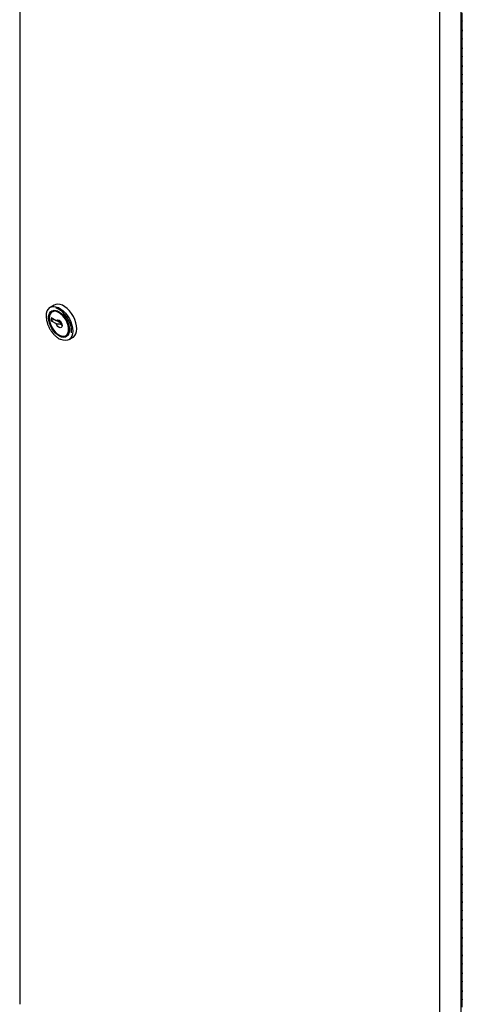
# Model space of a CAD drawing. Header units: inches. Extents: x 0 to 90, y 0 to 120.
# Tile 14 of 23: x 64 to 74, y 29 to 52. Entities that reach past the tile are written whole.
import ezdxf

# ---------------------------------------------------------------- set-up
doc = ezdxf.new("R2010")
doc.units = ezdxf.units.IN
doc.header["$MEASUREMENT"] = 0
doc.linetypes.add('SLD-Solid', pattern=[0])

msp = doc.modelspace()

# ---------------------------------------------------------------- linework, layer by layer
at = {"color": 7, "linetype": 'SLD-Solid', "lineweight": 25}
for p, q in [((63.9838048, 75.7117162), (63.9838048, 29.0052552)), ((74.1076729, 23.6423927), (74.1076729, 70.3488538)), ((73.6204056, 23.4237995), (73.6204056, 70.1302605)), ((74.1346055, 51.5799579), (74.1346055, 51.7636796)), ((74.1162996, 51.5544451), (74.1076729, 51.549465)), ((74.1346055, 51.3962362), (74.1346055, 51.5799579)), ((74.1076729, 51.3657433), (74.1162996, 51.3707234)), ((74.1346055, 51.1716875), (74.1346055, 51.3554091)), ((74.1162996, 51.1461747), (74.1076729, 51.1411946)), ((74.1346055, 50.9879658), (74.1346055, 51.1716875)), ((74.1076729, 50.9574729), (74.1162996, 50.962453)), ((74.1346055, 50.7634171), (74.1346055, 50.9471387)), ((74.1162996, 50.7379043), (74.1076729, 50.7329242)), ((74.1346055, 50.5796954), (74.1346055, 50.7634171)), ((74.1076729, 50.5492025), (74.1162996, 50.5541826)), ((74.1346055, 50.3551467), (74.1346055, 50.5388683)), ((74.1162996, 50.3296339), (74.1076729, 50.3246538)), ((74.1346055, 50.171425), (74.1346055, 50.3551467)), ((74.1076729, 50.1409321), (74.1162996, 50.1459122)), ((74.1346055, 49.9468762), (74.1346055, 50.1305979)), ((74.1346055, 49.7631546), (74.1346055, 49.9468762)), ((74.1162996, 49.9213635), (74.1076729, 49.9163834)), ((74.1076729, 49.7326617), (74.1162996, 49.7376418)), ((74.1346055, 49.5386058), (74.1346055, 49.7223275)), ((74.1162996, 49.5130931), (74.1076729, 49.508113)), ((74.1346055, 49.3548842), (74.1346055, 49.5386058)), ((74.1076729, 49.3243913), (74.1162996, 49.3293714)), ((74.1346055, 49.1303354), (74.1346055, 49.3140571)), ((74.1162996, 49.1048227), (74.1076729, 49.0998426)), ((74.1346055, 48.9466137), (74.1346055, 49.1303354)), ((74.1076729, 48.9161209), (74.1162996, 48.921101)), ((74.1346055, 48.722065), (74.1346055, 48.9057867)), ((74.1162996, 48.6965523), (74.1076729, 48.6915722)), ((74.1346055, 48.5383433), (74.1346055, 48.722065)), ((74.1076729, 48.5078505), (74.1162996, 48.5128306)), ((74.1346055, 48.3137946), (74.1346055, 48.4975163)), ((74.1162996, 48.2882819), (74.1076729, 48.2833018)), ((74.1346055, 48.1300729), (74.1346055, 48.3137946)), ((74.1076729, 48.0995801), (74.1162996, 48.1045602)), ((74.1346055, 47.9055242), (74.1346055, 48.0892459)), ((74.1162996, 47.8800115), (74.1076729, 47.8750314)), ((74.1076729, 47.6913097), (74.1162996, 47.6962898)), ((74.1346055, 47.7218025), (74.1346055, 47.9055242)), ((74.1162996, 47.4717411), (74.1076729, 47.466761)), ((74.1346055, 47.4972538), (74.1346055, 47.6809755)), ((74.1346055, 47.3135321), (74.1346055, 47.4972538)), ((74.1076729, 47.2830393), (74.1162996, 47.2880194)), ((74.1346055, 47.0889834), (74.1346055, 47.2727051)), ((74.1162996, 47.0634706), (74.1076729, 47.0584906)), ((74.1346055, 46.9052617), (74.1346055, 47.0889834)), ((74.1076729, 46.8747689), (74.1162996, 46.879749)), ((74.1346055, 46.680713), (74.1346055, 46.8644347)), ((74.1162996, 46.6552002), (74.1076729, 46.6502202)), ((74.1346055, 46.4969913), (74.1346055, 46.680713)), ((74.1076729, 46.4664985), (74.1162996, 46.4714786)), ((74.1346055, 46.2724426), (74.1346055, 46.4561643)), ((74.1162996, 46.2469298), (74.1076729, 46.2419497)), ((74.1346055, 46.0887209), (74.1346055, 46.2724426)), ((74.1076729, 46.0582281), (74.1162996, 46.0632082)), ((74.1346055, 45.8641722), (74.1346055, 46.0478939)), ((74.1162996, 45.8386594), (74.1076729, 45.8336793)), ((74.1076729, 45.6499577), (74.1162996, 45.6549377)), ((74.1346055, 45.6804505), (74.1346055, 45.8641722)), ((74.1162996, 45.430389), (74.1076729, 45.4254089)), ((74.1346055, 45.4559018), (74.1346055, 45.6396235)), ((74.1346055, 45.2721801), (74.1346055, 45.4559018)), ((74.1076729, 45.2416873), (74.1162996, 45.2466673)), ((74.1346055, 45.0476314), (74.1346055, 45.2313531)), ((64.7770405, 45.0541288), (64.6851166, 45.0010623)), ((74.1162996, 45.0221186), (74.1076729, 45.0171385)), ((74.1346055, 44.8639097), (74.1346055, 45.0476314)), ((64.5966318, 44.7963346), (64.5965611, 44.7890055)), ((64.6619685, 44.7594107), (64.6619685, 44.7512466)), ((64.8199243, 44.6927223), (64.7075031, 44.7576217)), ((64.7075031, 44.7576217), (64.7075031, 44.6922984)), ((64.7434335, 44.9163743), (64.7292914, 44.9082102)), ((74.1076729, 44.8334168), (74.1162996, 44.8383969)), ((74.1346055, 44.639361), (74.1346055, 44.8230826)), ((64.7640808, 44.72496), (64.7075031, 44.6922984)), ((64.7075031, 44.6922984), (64.8199243, 44.627399)), ((64.850516, 44.6913796), (64.9412562, 44.6389964)), ((74.1162996, 44.6138482), (74.1076729, 44.6088681)), ((74.1346055, 44.4556393), (74.1346055, 44.639361)), ((64.8846709, 44.3654729), (64.8917408, 44.3613902)), ((65.054265, 44.3452785), (65.0684071, 44.3534426)), ((65.0684071, 44.3534426), (65.0888084, 44.368637)), ((65.1125819, 44.2605905), (65.2045058, 44.313657)), ((74.1076729, 44.4251464), (74.1162996, 44.4301265)), ((74.1346055, 44.2310906), (74.1346055, 44.4148122)), ((74.1162996, 44.2055778), (74.1076729, 44.2005977)), ((74.1346055, 44.0473689), (74.1346055, 44.2310906)), ((74.1076729, 44.016876), (74.1162996, 44.0218561)), ((74.1346055, 43.8228202), (74.1346055, 44.0065418)), ((74.1162996, 43.7973074), (74.1076729, 43.7923273)), ((74.1346055, 43.6390985), (74.1346055, 43.8228202)), ((74.1076729, 43.6086056), (74.1162996, 43.6135857)), ((74.1162996, 43.389037), (74.1076729, 43.3840569)), ((74.1346055, 43.4145497), (74.1346055, 43.5982714)), ((74.1346055, 43.2308281), (74.1346055, 43.4145497)), ((74.1076729, 43.2003352), (74.1162996, 43.2053153)), ((74.1346055, 43.0062793), (74.1346055, 43.190001)), ((74.1162996, 42.9807666), (74.1076729, 42.9757865)), ((74.1346055, 42.8225577), (74.1346055, 43.0062793)), ((74.1076729, 42.7920648), (74.1162996, 42.7970449)), ((74.1346055, 42.5980089), (74.1346055, 42.7817306)), ((74.1162996, 42.5724962), (74.1076729, 42.5675161)), ((74.1346055, 42.4142873), (74.1346055, 42.5980089)), ((74.1076729, 42.3837944), (74.1162996, 42.3887745)), ((74.1346055, 42.1897385), (74.1346055, 42.3734602)), ((74.1162996, 42.1642258), (74.1076729, 42.1592457)), ((74.1346055, 42.0060168), (74.1346055, 42.1897385)), ((74.1076729, 41.975524), (74.1162996, 41.9805041)), ((74.1346055, 41.7814681), (74.1346055, 41.9651898)), ((74.1162996, 41.7559554), (74.1076729, 41.7509753)), ((74.1346055, 41.5977464), (74.1346055, 41.7814681)), ((74.1076729, 41.5672536), (74.1162996, 41.5722337)), ((74.1346055, 41.3731977), (74.1346055, 41.5569194)), ((74.1346055, 41.189476), (74.1346055, 41.3731977)), ((74.1162996, 41.347685), (74.1076729, 41.3427049)), ((74.1076729, 41.1589832), (74.1162996, 41.1639633)), ((74.1346055, 40.9649273), (74.1346055, 41.148649)), ((74.1162996, 40.9394146), (74.1076729, 40.9344345)), ((74.1346055, 40.7812056), (74.1346055, 40.9649273)), ((74.1076729, 40.7507128), (74.1162996, 40.7556929)), ((74.1346055, 40.5566569), (74.1346055, 40.7403786)), ((74.1162996, 40.5311442), (74.1076729, 40.5261641)), ((74.1346055, 40.3729352), (74.1346055, 40.5566569)), ((74.1076729, 40.3424424), (74.1162996, 40.3474225)), ((74.1346055, 40.1483865), (74.1346055, 40.3321082)), ((74.1162996, 40.1228737), (74.1076729, 40.1178937)), ((74.1346055, 39.9646648), (74.1346055, 40.1483865)), ((74.1076729, 39.934172), (74.1162996, 39.9391521)), ((74.1346055, 39.7401161), (74.1346055, 39.9238378)), ((74.1162996, 39.7146033), (74.1076729, 39.7096233)), ((74.1346055, 39.5563944), (74.1346055, 39.7401161)), ((74.1076729, 39.5259016), (74.1162996, 39.5308817)), ((74.1346055, 39.3318457), (74.1346055, 39.5155674)), ((74.1346055, 39.148124), (74.1346055, 39.3318457)), ((74.1162996, 39.3063329), (74.1076729, 39.3013528)), ((74.1076729, 39.1176312), (74.1162996, 39.1226113)), ((74.1346055, 38.9235753), (74.1346055, 39.107297)), ((74.1162996, 38.8980625), (74.1076729, 38.8930824)), ((74.1346055, 38.7398536), (74.1346055, 38.9235753)), ((74.1076729, 38.7093608), (74.1162996, 38.7143408)), ((74.1346055, 38.5153049), (74.1346055, 38.6990266)), ((74.1162996, 38.4897921), (74.1076729, 38.484812)), ((74.1346055, 38.3315832), (74.1346055, 38.5153049)), ((74.1076729, 38.3010904), (74.1162996, 38.3060704)), ((74.1346055, 38.1070345), (74.1346055, 38.2907562)), ((74.1162996, 38.0815217), (74.1076729, 38.0765416)), ((74.1346055, 37.9233128), (74.1346055, 38.1070345)), ((74.1076729, 37.8928199), (74.1162996, 37.8978)), ((74.1346055, 37.6987641), (74.1346055, 37.8824857)), ((74.1162996, 37.6732513), (74.1076729, 37.6682712)), ((74.1346055, 37.5150424), (74.1346055, 37.6987641)), ((74.1076729, 37.4845495), (74.1162996, 37.4895296)), ((74.1346055, 37.2904937), (74.1346055, 37.4742153)), ((74.1346055, 37.106772), (74.1346055, 37.2904937)), ((74.1162996, 37.2649809), (74.1076729, 37.2600008)), ((74.1076729, 37.0762791), (74.1162996, 37.0812592)), ((74.1346055, 36.8822233), (74.1346055, 37.0659449)), ((74.1162996, 36.8567105), (74.1076729, 36.8517304)), ((74.1346055, 36.6985016), (74.1346055, 36.8822233)), ((74.1076729, 36.6680087), (74.1162996, 36.6729888)), ((74.1346055, 36.4739528), (74.1346055, 36.6576745)), ((74.1162996, 36.4484401), (74.1076729, 36.44346)), ((74.1346055, 36.2902312), (74.1346055, 36.4739528)), ((74.1076729, 36.2597383), (74.1162996, 36.2647184)), ((74.1346055, 36.0656824), (74.1346055, 36.2494041)), ((74.1162996, 36.0401697), (74.1076729, 36.0351896)), ((74.1346055, 35.8819608), (74.1346055, 36.0656824)), ((74.1076729, 35.8514679), (74.1162996, 35.856448)), ((74.1346055, 35.657412), (74.1346055, 35.8411337)), ((74.1162996, 35.6318993), (74.1076729, 35.6269192)), ((74.1346055, 35.4736904), (74.1346055, 35.657412)), ((74.1076729, 35.4431975), (74.1162996, 35.4481776)), ((74.1346055, 35.2491416), (74.1346055, 35.4328633)), ((74.1162996, 35.2236289), (74.1076729, 35.2186488)), ((74.1076729, 35.0349271), (74.1162996, 35.0399072)), ((74.1346055, 35.0654199), (74.1346055, 35.2491416)), ((74.1162996, 34.8153585), (74.1076729, 34.8103784)), ((74.1346055, 34.8408712), (74.1346055, 35.0245929)), ((74.1346055, 34.6571495), (74.1346055, 34.8408712)), ((74.1076729, 34.6266567), (74.1162996, 34.6316368)), ((74.1346055, 34.4326008), (74.1346055, 34.6163225)), ((74.1162996, 34.4070881), (74.1076729, 34.402108)), ((74.1346055, 34.2488791), (74.1346055, 34.4326008)), ((74.1076729, 34.2183863), (74.1162996, 34.2233664)), ((74.1346055, 34.0243304), (74.1346055, 34.2080521)), ((74.1162996, 33.9988177), (74.1076729, 33.9938376)), ((74.1346055, 33.8406087), (74.1346055, 34.0243304)), ((74.1076729, 33.8101159), (74.1162996, 33.815096)), ((74.1346055, 33.61606), (74.1346055, 33.7997817)), ((74.1162996, 33.5905473), (74.1076729, 33.5855672)), ((74.1346055, 33.4323383), (74.1346055, 33.61606)), ((74.1076729, 33.4018455), (74.1162996, 33.4068256)), ((74.1346055, 33.2077896), (74.1346055, 33.3915113)), ((74.1162996, 33.1822768), (74.1076729, 33.1772968)), ((74.1076729, 32.9935751), (74.1162996, 32.9985552)), ((74.1346055, 33.0240679), (74.1346055, 33.2077896)), ((74.1162996, 32.7740064), (74.1076729, 32.7690264)), ((74.1346055, 32.7995192), (74.1346055, 32.9832409)), ((74.1346055, 32.6157975), (74.1346055, 32.7995192)), ((74.1076729, 32.5853047), (74.1162996, 32.5902848)), ((74.1346055, 32.3912488), (74.1346055, 32.5749705)), ((74.1162996, 32.365736), (74.1076729, 32.3607559)), ((74.1346055, 32.2075271), (74.1346055, 32.3912488)), ((74.1076729, 32.1770343), (74.1162996, 32.1820144)), ((74.1346055, 31.9829784), (74.1346055, 32.1667001)), ((74.1162996, 31.9574656), (74.1076729, 31.9524855)), ((74.1346055, 31.7992567), (74.1346055, 31.9829784)), ((74.1076729, 31.7687639), (74.1162996, 31.7737439)), ((74.1346055, 31.574708), (74.1346055, 31.7584297)), ((74.1162996, 31.5491952), (74.1076729, 31.5442151)), ((74.1346055, 31.3909863), (74.1346055, 31.574708)), ((74.1076729, 31.3604935), (74.1162996, 31.3654735)), ((74.1346055, 31.1664376), (74.1346055, 31.3501593)), ((74.1162996, 31.1409248), (74.1076729, 31.1359447)), ((74.1346055, 30.9827159), (74.1346055, 31.1664376)), ((74.1076729, 30.952223), (74.1162996, 30.9572031)), ((74.1346055, 30.7581672), (74.1346055, 30.9418888)), ((74.1346055, 30.5744455), (74.1346055, 30.7581672)), ((74.1162996, 30.7326544), (74.1076729, 30.7276743)), ((74.1076729, 30.5439526), (74.1162996, 30.5489327)), ((74.1346055, 30.3498968), (74.1346055, 30.5336184)), ((74.1162996, 30.324384), (74.1076729, 30.3194039)), ((74.1346055, 30.1661751), (74.1346055, 30.3498968)), ((74.1076729, 30.1356822), (74.1162996, 30.1406623)), ((74.1346055, 29.9416264), (74.1346055, 30.125348)), ((74.1162996, 29.9161136), (74.1076729, 29.9111335)), ((74.1346055, 29.7579047), (74.1346055, 29.9416264)), ((74.1076729, 29.7274118), (74.1162996, 29.7323919)), ((74.1346055, 29.5333559), (74.1346055, 29.7170776)), ((74.1162996, 29.5078432), (74.1076729, 29.5028631)), ((74.1346055, 29.3496343), (74.1346055, 29.5333559)), ((74.1076729, 29.3191414), (74.1162996, 29.3241215)), ((74.1346055, 29.1250855), (74.1346055, 29.3088072)), ((74.1162996, 29.0995728), (74.1076729, 29.0945927)), ((74.1346055, 28.9413639), (74.1346055, 29.1250855))]:
    msp.add_line(p, q, dxfattribs=at)
at = {"color": 7, "linetype": 'SLD-Solid', "lineweight": 25, "flags": 128}
for points in [[(74.1346055, 51.5799579), (74.129963, 51.5663119), (74.1162996, 51.5544451)], [(74.1236403, 51.3758227), (74.129963, 51.3690551), (74.1346025, 51.35506), (74.1294947, 51.3411194), (74.1154361, 51.3294074), (74.1076729, 51.3257408)], [(74.1162996, 51.3707234), (74.129963, 51.3825902), (74.1346055, 51.3962362)], [(74.1346055, 51.1716875), (74.129963, 51.1580415), (74.1162996, 51.1461747)], [(74.1236403, 50.9675523), (74.129963, 50.9607847), (74.1346025, 50.9467896), (74.1294947, 50.932849), (74.1154361, 50.921137), (74.1076729, 50.9174704)], [(74.1162996, 50.962453), (74.129963, 50.9743198), (74.1346055, 50.9879658)], [(74.1346055, 50.7634171), (74.129963, 50.7497711), (74.1162996, 50.7379043)], [(74.1236403, 50.5592819), (74.129963, 50.5525143), (74.1346025, 50.5385192), (74.1294947, 50.5245785), (74.1154361, 50.5128666), (74.1076729, 50.5092)], [(74.1162996, 50.5541826), (74.129963, 50.5660494), (74.1346055, 50.5796954)], [(74.1346055, 50.3551467), (74.129963, 50.3415007), (74.1162996, 50.3296339)], [(74.1162996, 50.1459122), (74.129963, 50.157779), (74.1346055, 50.171425)], [(74.1236403, 50.1510114), (74.129963, 50.1442439), (74.1346025, 50.1302488), (74.1294947, 50.1163081), (74.1154361, 50.1045962), (74.1076729, 50.1009296)], [(74.1346055, 49.9468762), (74.129963, 49.9332303), (74.1162996, 49.9213635)], [(74.1236403, 49.742741), (74.129963, 49.7359735), (74.1346025, 49.7219784), (74.1294947, 49.7080377), (74.1154361, 49.6963258), (74.1076729, 49.6926592)], [(74.1162996, 49.7376418), (74.129963, 49.7495086), (74.1346055, 49.7631546)], [(74.1346055, 49.5386058), (74.129963, 49.5249599), (74.1162996, 49.5130931)], [(74.1236403, 49.3344706), (74.129963, 49.3277031), (74.1346025, 49.313708), (74.1294947, 49.2997673), (74.1154361, 49.2880554), (74.1076729, 49.2843888)], [(74.1162996, 49.3293714), (74.129963, 49.3412382), (74.1346055, 49.3548842)], [(74.1346055, 49.1303354), (74.129963, 49.1166895), (74.1162996, 49.1048227)], [(74.1236403, 48.9262002), (74.129963, 48.9194327), (74.1346025, 48.9054376), (74.1294947, 48.8914969), (74.1154361, 48.879785), (74.1076729, 48.8761184)], [(74.1162996, 48.921101), (74.129963, 48.9329678), (74.1346055, 48.9466137)], [(74.1346055, 48.722065), (74.129963, 48.7084191), (74.1162996, 48.6965523)], [(74.1236403, 48.5179298), (74.129963, 48.5111623), (74.1346025, 48.4971672), (74.1294947, 48.4832265), (74.1154361, 48.4715146), (74.1076729, 48.467848)], [(74.1162996, 48.5128306), (74.129963, 48.5246974), (74.1346055, 48.5383433)], [(74.1346055, 48.3137946), (74.129963, 48.3001487), (74.1162996, 48.2882819)], [(74.1236403, 48.1096594), (74.129963, 48.1028919), (74.1346025, 48.0888968), (74.1294947, 48.0749561), (74.1154361, 48.0632442), (74.1076729, 48.0595775)], [(74.1162996, 48.1045602), (74.129963, 48.116427), (74.1346055, 48.1300729)], [(74.1236403, 47.701389), (74.129963, 47.6946214), (74.1346025, 47.6806264), (74.1294947, 47.6666857), (74.1154361, 47.6549738), (74.1076729, 47.6513071)], [(74.1346055, 47.9055242), (74.129963, 47.8918783), (74.1162996, 47.8800115)], [(74.1162996, 47.6962898), (74.129963, 47.7081566), (74.1346055, 47.7218025)], [(74.1346055, 47.4972538), (74.129963, 47.4836079), (74.1162996, 47.4717411)], [(74.1236403, 47.2931186), (74.129963, 47.286351), (74.1346025, 47.2723559), (74.1294947, 47.2584153), (74.1154361, 47.2467034), (74.1076729, 47.2430367)], [(74.1162996, 47.2880194), (74.129963, 47.2998862), (74.1346055, 47.3135321)], [(74.1346055, 47.0889834), (74.129963, 47.0753374), (74.1162996, 47.0634706)], [(74.1236403, 46.8848482), (74.129963, 46.8780806), (74.1346025, 46.8640855), (74.1294947, 46.8501449), (74.1154361, 46.838433), (74.1076729, 46.8347663)], [(74.1162996, 46.879749), (74.129963, 46.8916158), (74.1346055, 46.9052617)], [(74.1346055, 46.680713), (74.129963, 46.667067), (74.1162996, 46.6552002)], [(74.1236403, 46.4765778), (74.129963, 46.4698102), (74.1346025, 46.4558151), (74.1294947, 46.4418745), (74.1154361, 46.4301626), (74.1076729, 46.4264959)], [(74.1162996, 46.4714786), (74.129963, 46.4833454), (74.1346055, 46.4969913)], [(74.1346055, 46.2724426), (74.129963, 46.2587966), (74.1162996, 46.2469298)], [(74.1236403, 46.0683074), (74.129963, 46.0615398), (74.1346025, 46.0475447), (74.1294947, 46.0336041), (74.1154361, 46.0218922), (74.1076729, 46.0182255)], [(74.1162996, 46.0632082), (74.129963, 46.075075), (74.1346055, 46.0887209)], [(74.1236403, 45.660037), (74.129963, 45.6532694), (74.1346025, 45.6392743), (74.1294947, 45.6253337), (74.1154361, 45.6136218), (74.1076729, 45.6099551)], [(74.1346055, 45.8641722), (74.129963, 45.8505262), (74.1162996, 45.8386594)], [(74.1162996, 45.6549377), (74.129963, 45.6668045), (74.1346055, 45.6804505)], [(74.1346055, 45.4559018), (74.129963, 45.4422558), (74.1162996, 45.430389)], [(74.1236403, 45.2517666), (74.129963, 45.244999), (74.1346025, 45.2310039), (74.1294947, 45.2170633), (74.1154361, 45.2053513), (74.1076729, 45.2016847)], [(74.1162996, 45.2466673), (74.129963, 45.2585341), (74.1346055, 45.2721801)], [(64.597227, 44.8281058), (64.6017081, 44.866504), (64.616974, 44.9196486), (64.6418387, 44.9629577), (64.6754556, 44.9949565), (64.71668, 45.0145553), (64.7641078, 45.0210867), (64.8161242, 45.0143282), (64.8709576, 44.99451), (64.9267409, 44.962307), (64.9815743, 44.9188159), (65.0335907, 44.8655175), (65.0810186, 44.8042271), (65.1222429, 44.7370317), (65.1558598, 44.6662197), (65.1807246, 44.5942023), (65.1959904, 44.5234321), (65.2011374, 44.4563192), (65.1959904, 44.3951488), (65.1807246, 44.3420042), (65.1558598, 44.298695), (65.1222429, 44.2666962), (65.0810186, 44.2470975), (65.0335907, 44.2405661), (64.9815743, 44.2473246), (64.9267409, 44.2671428), (64.9232167, 44.2688241)], [(65.2045058, 44.313657), (65.2141668, 44.3197628), (65.2477837, 44.3517616), (65.2726485, 44.3950707), (65.2879143, 44.4482153), (65.2930613, 44.5093857), (65.2879143, 44.5764987), (65.2726485, 44.6472688), (65.2477837, 44.7192862), (65.2141668, 44.7900983), (65.1729425, 44.8572936), (65.1255146, 44.9185841), (65.0734982, 44.9718824), (65.0186648, 45.0153735), (64.9628815, 45.0475765), (64.9080481, 45.0673947), (64.8560317, 45.0741532), (64.8086038, 45.0676219), (64.7770405, 45.0541288)], [(65.1703484, 44.4139873), (65.1728531, 44.4563192), (65.1679469, 44.5202924), (65.1533953, 44.5877516), (65.1296938, 44.6563998), (65.0976496, 44.723899), (65.0583539, 44.7879507), (65.0131449, 44.8463738), (64.963562, 44.8971786), (64.9112939, 44.9386351), (64.8581204, 44.9693315), (64.8097314, 44.9872239)], [(74.1346055, 45.0476314), (74.129963, 45.0339854), (74.1162996, 45.0221186)], [(64.6442908, 44.7614517), (64.6492122, 44.8144959), (64.6637747, 44.8596865), (64.6873822, 44.8951733), (64.7190682, 44.9195034), (64.7575356, 44.9316808), (64.8012093, 44.931207), (64.8483014, 44.9181013), (64.896884, 44.8929003), (64.9449681, 44.8566357), (64.9905851, 44.8107923), (65.0318674, 44.7572467), (65.067125, 44.6981913), (65.0949143, 44.6360437), (65.1140978, 44.5733483), (65.1238899, 44.5126718), (65.1238899, 44.4564983), (65.1140978, 44.4071276), (65.0949143, 44.3665809), (65.067125, 44.3365182), (65.0318674, 44.3181703), (64.9905851, 44.3122883), (64.9449681, 44.3191131), (64.896884, 44.3383652), (64.8483014, 44.3692565), (64.8012093, 44.4105222), (64.7575356, 44.460473), (64.7190682, 44.5170638), (64.6873822, 44.5779779), (64.6637747, 44.6407213), (64.6492122, 44.7027254), (64.6442908, 44.7614517)], [(64.8918161, 44.8961809), (64.867387, 44.9088075), (64.8196706, 44.9246414), (64.7751056, 44.9274559), (64.7356398, 44.9171278), (64.7029979, 44.8941086), (64.6786067, 44.8594043), (64.6635321, 44.8145316), (64.658433, 44.7614517)], [(64.658433, 44.7614517), (64.6635321, 44.7024844), (64.6786067, 44.640207), (64.7029979, 44.5773412), (64.7356398, 44.5166345), (64.7751056, 44.4607401), (64.8196706, 44.412101), (64.867387, 44.3728428), (64.9161694, 44.3446813), (64.9638858, 44.3288473), (65.0084508, 44.3260328), (65.0479166, 44.3363609), (65.0805585, 44.3593801), (65.1049497, 44.3940844), (65.1200243, 44.4389571), (65.1251234, 44.492037)], [(64.6619685, 44.7594107), (64.6669904, 44.8116863), (64.6818366, 44.8558791), (64.7058582, 44.8900576), (64.7380055, 44.9127281), (64.7768733, 44.9228997), (64.8207631, 44.9201279), (64.8677565, 44.9045338), (64.9157999, 44.876799), (64.9627933, 44.8381356), (65.0066831, 44.7902333), (65.0455509, 44.7351859), (65.0776982, 44.675399), (65.1017198, 44.6134857), (65.116566, 44.5521518), (65.1215879, 44.494078), (65.116566, 44.4418024), (65.1017198, 44.3976096), (65.0776982, 44.3634311), (65.0455509, 44.3407606), (65.0066831, 44.330589), (64.9627933, 44.3333609), (64.9157999, 44.3489549), (64.8917408, 44.3613902)], [(64.6619685, 44.7512466), (64.667176, 44.6929477), (64.682555, 44.6313624), (64.7073864, 44.5693703), (64.7405092, 44.50987), (64.7803745, 44.4556438), (64.8251182, 44.4092272), (64.8726483, 44.3727906), (64.9207422, 44.3480377), (64.9671512, 44.3361259), (65.0097052, 44.3376123), (65.0464144, 44.3524273), (65.0755623, 44.3798782), (65.0957861, 44.4186814), (65.1061401, 44.4670225), (65.1061401, 44.5226411), (65.0957861, 44.5829367), (65.0755623, 44.6450897), (65.0464144, 44.7061941), (65.0097052, 44.7633927), (64.9671512, 44.8140108), (64.9207422, 44.8556817), (64.8726483, 44.8864569), (64.8251182, 44.9048973), (64.7803745, 44.9101407), (64.7405092, 44.901942), (64.7073864, 44.8806844), (64.682555, 44.8473621), (64.667176, 44.803533), (64.6619685, 44.7512466)], [(64.7340142, 44.91636), (64.7171401, 44.9022727), (64.7088901, 44.8930158)], [(64.7667939, 44.926443), (64.7521476, 44.9208922), (64.7434335, 44.9163743)], [(74.1236403, 44.8434962), (74.129963, 44.8367286), (74.1346025, 44.8227335), (74.1294947, 44.8087929), (74.1154361, 44.7970809), (74.1076729, 44.7934143)], [(74.1162996, 44.8383969), (74.129963, 44.8502637), (74.1346055, 44.8639097)], [(64.8199243, 44.6927223), (64.8355418, 44.7096949), (64.8585427, 44.7135973), (64.8854728, 44.7038436), (64.912288, 44.6818985), (64.9349612, 44.6510576), (64.9500875, 44.6159524), (64.9553953, 44.5818549), (64.9500875, 44.5538856), (64.9349612, 44.5362449), (64.912288, 44.5315819), (64.8854728, 44.5405969), (64.8585427, 44.5619361), (64.8355418, 44.5923949), (64.8199243, 44.627399)], [(74.1346055, 44.639361), (74.129963, 44.625715), (74.1162996, 44.6138482)], [(65.0309047, 44.3352098), (65.0620588, 44.344525), (65.0636843, 44.3452928)], [(74.1236403, 44.4352258), (74.129963, 44.4284582), (74.1346025, 44.4144631), (74.1294947, 44.4005225), (74.1154361, 44.3888105), (74.1076729, 44.3851439)], [(74.1162996, 44.4301265), (74.129963, 44.4419933), (74.1346055, 44.4556393)], [(74.1346055, 44.2310906), (74.129963, 44.2174446), (74.1162996, 44.2055778)], [(74.1236403, 44.0269554), (74.129963, 44.0201878), (74.1346025, 44.0061927), (74.1294947, 43.9922521), (74.1154361, 43.9805401), (74.1076729, 43.9768735)], [(74.1162996, 44.0218561), (74.129963, 44.0337229), (74.1346055, 44.0473689)], [(74.1236403, 43.618685), (74.129963, 43.6119174), (74.1346025, 43.5979223), (74.1294947, 43.5839816), (74.1154361, 43.5722697), (74.1076729, 43.5686031)], [(74.1346055, 43.8228202), (74.129963, 43.8091742), (74.1162996, 43.7973074)], [(74.1162996, 43.6135857), (74.129963, 43.6254525), (74.1346055, 43.6390985)], [(74.1346055, 43.4145497), (74.129963, 43.4009038), (74.1162996, 43.389037)], [(74.1236403, 43.2104145), (74.129963, 43.203647), (74.1346025, 43.1896519), (74.1294947, 43.1757112), (74.1154361, 43.1639993), (74.1076729, 43.1603327)], [(74.1162996, 43.2053153), (74.129963, 43.2171821), (74.1346055, 43.2308281)], [(74.1346055, 43.0062793), (74.129963, 42.9926334), (74.1162996, 42.9807666)], [(74.1236403, 42.8021441), (74.129963, 42.7953766), (74.1346025, 42.7813815), (74.1294947, 42.7674408), (74.1154361, 42.7557289), (74.1076729, 42.7520623)], [(74.1162996, 42.7970449), (74.129963, 42.8089117), (74.1346055, 42.8225577)], [(74.1346055, 42.5980089), (74.129963, 42.584363), (74.1162996, 42.5724962)], [(74.1236403, 42.3938737), (74.129963, 42.3871062), (74.1346025, 42.3731111), (74.1294947, 42.3591704), (74.1154361, 42.3474585), (74.1076729, 42.3437919)], [(74.1162996, 42.3887745), (74.129963, 42.4006413), (74.1346055, 42.4142873)], [(74.1346055, 42.1897385), (74.129963, 42.1760926), (74.1162996, 42.1642258)], [(74.1236403, 41.9856033), (74.129963, 41.9788358), (74.1346025, 41.9648407), (74.1294947, 41.9509), (74.1154361, 41.9391881), (74.1076729, 41.9355215)], [(74.1162996, 41.9805041), (74.129963, 41.9923709), (74.1346055, 42.0060168)], [(74.1346055, 41.7814681), (74.129963, 41.7678222), (74.1162996, 41.7559554)], [(74.1162996, 41.5722337), (74.129963, 41.5841005), (74.1346055, 41.5977464)], [(74.1236403, 41.5773329), (74.129963, 41.5705654), (74.1346025, 41.5565703), (74.1294947, 41.5426296), (74.1154361, 41.5309177), (74.1076729, 41.5272511)], [(74.1346055, 41.3731977), (74.129963, 41.3595518), (74.1162996, 41.347685)], [(74.1236403, 41.1690625), (74.129963, 41.162295), (74.1346025, 41.1482999), (74.1294947, 41.1343592), (74.1154361, 41.1226473), (74.1076729, 41.1189806)], [(74.1162996, 41.1639633), (74.129963, 41.1758301), (74.1346055, 41.189476)], [(74.1346055, 40.9649273), (74.129963, 40.9512814), (74.1162996, 40.9394146)], [(74.1236403, 40.7607921), (74.129963, 40.7540245), (74.1346025, 40.7400294), (74.1294947, 40.7260888), (74.1154361, 40.7143769), (74.1076729, 40.7107102)], [(74.1162996, 40.7556929), (74.129963, 40.7675597), (74.1346055, 40.7812056)], [(74.1346055, 40.5566569), (74.129963, 40.543011), (74.1162996, 40.5311442)], [(74.1236403, 40.3525217), (74.129963, 40.3457541), (74.1346025, 40.331759), (74.1294947, 40.3178184), (74.1154361, 40.3061065), (74.1076729, 40.3024398)], [(74.1162996, 40.3474225), (74.129963, 40.3592893), (74.1346055, 40.3729352)], [(74.1346055, 40.1483865), (74.129963, 40.1347405), (74.1162996, 40.1228737)], [(74.1236403, 39.9442513), (74.129963, 39.9374837), (74.1346025, 39.9234886), (74.1294947, 39.909548), (74.1154361, 39.8978361), (74.1076729, 39.8941694)], [(74.1162996, 39.9391521), (74.129963, 39.9510189), (74.1346055, 39.9646648)], [(74.1346055, 39.7401161), (74.129963, 39.7264701), (74.1162996, 39.7146033)], [(74.1162996, 39.5308817), (74.129963, 39.5427485), (74.1346055, 39.5563944)], [(74.1236403, 39.5359809), (74.129963, 39.5292133), (74.1346025, 39.5152182), (74.1294947, 39.5012776), (74.1154361, 39.4895657), (74.1076729, 39.485899)], [(74.1346055, 39.3318457), (74.129963, 39.3181997), (74.1162996, 39.3063329)], [(74.1236403, 39.1277105), (74.129963, 39.1209429), (74.1346025, 39.1069478), (74.1294947, 39.0930072), (74.1154361, 39.0812953), (74.1076729, 39.0776286)], [(74.1162996, 39.1226113), (74.129963, 39.134478), (74.1346055, 39.148124)], [(74.1346055, 38.9235753), (74.129963, 38.9099293), (74.1162996, 38.8980625)], [(74.1236403, 38.7194401), (74.129963, 38.7126725), (74.1346025, 38.6986774), (74.1294947, 38.6847368), (74.1154361, 38.6730248), (74.1076729, 38.6693582)], [(74.1162996, 38.7143408), (74.129963, 38.7262076), (74.1346055, 38.7398536)], [(74.1346055, 38.5153049), (74.129963, 38.5016589), (74.1162996, 38.4897921)], [(74.1236403, 38.3111697), (74.129963, 38.3044021), (74.1346025, 38.290407), (74.1294947, 38.2764664), (74.1154361, 38.2647544), (74.1076729, 38.2610878)], [(74.1162996, 38.3060704), (74.129963, 38.3179372), (74.1346055, 38.3315832)], [(74.1346055, 38.1070345), (74.129963, 38.0933885), (74.1162996, 38.0815217)], [(74.1236403, 37.9028993), (74.129963, 37.8961317), (74.1346025, 37.8821366), (74.1294947, 37.868196), (74.1154361, 37.856484), (74.1076729, 37.8528174)], [(74.1162996, 37.8978), (74.129963, 37.9096668), (74.1346055, 37.9233128)], [(74.1346055, 37.6987641), (74.129963, 37.6851181), (74.1162996, 37.6732513)], [(74.1162996, 37.4895296), (74.129963, 37.5013964), (74.1346055, 37.5150424)], [(74.1236403, 37.4946289), (74.129963, 37.4878613), (74.1346025, 37.4738662), (74.1294947, 37.4599256), (74.1154361, 37.4482136), (74.1076729, 37.444547)], [(74.1346055, 37.2904937), (74.129963, 37.2768477), (74.1162996, 37.2649809)], [(74.1236403, 37.0863585), (74.129963, 37.0795909), (74.1346025, 37.0655958), (74.1294947, 37.0516552), (74.1154361, 37.0399432), (74.1076729, 37.0362766)], [(74.1162996, 37.0812592), (74.129963, 37.093126), (74.1346055, 37.106772)], [(74.1346055, 36.8822233), (74.129963, 36.8685773), (74.1162996, 36.8567105)], [(74.1236403, 36.6780881), (74.129963, 36.6713205), (74.1346025, 36.6573254), (74.1294947, 36.6433847), (74.1154361, 36.6316728), (74.1076729, 36.6280062)], [(74.1162996, 36.6729888), (74.129963, 36.6848556), (74.1346055, 36.6985016)], [(74.1346055, 36.4739528), (74.129963, 36.4603069), (74.1162996, 36.4484401)], [(74.1236403, 36.2698176), (74.129963, 36.2630501), (74.1346025, 36.249055), (74.1294947, 36.2351143), (74.1154361, 36.2234024), (74.1076729, 36.2197358)], [(74.1162996, 36.2647184), (74.129963, 36.2765852), (74.1346055, 36.2902312)], [(74.1346055, 36.0656824), (74.129963, 36.0520365), (74.1162996, 36.0401697)], [(74.1236403, 35.8615472), (74.129963, 35.8547797), (74.1346025, 35.8407846), (74.1294947, 35.8268439), (74.1154361, 35.815132), (74.1076729, 35.8114654)], [(74.1162996, 35.856448), (74.129963, 35.8683148), (74.1346055, 35.8819608)], [(74.1346055, 35.657412), (74.129963, 35.6437661), (74.1162996, 35.6318993)], [(74.1236403, 35.4532768), (74.129963, 35.4465093), (74.1346025, 35.4325142), (74.1294947, 35.4185735), (74.1154361, 35.4068616), (74.1076729, 35.403195)], [(74.1162996, 35.4481776), (74.129963, 35.4600444), (74.1346055, 35.4736904)], [(74.1236403, 35.0450064), (74.129963, 35.0382389), (74.1346025, 35.0242438), (74.1294947, 35.0103031), (74.1154361, 34.9985912), (74.1076729, 34.9949246)], [(74.1346055, 35.2491416), (74.129963, 35.2354957), (74.1162996, 35.2236289)], [(74.1162996, 35.0399072), (74.129963, 35.051774), (74.1346055, 35.0654199)], [(74.1346055, 34.8408712), (74.129963, 34.8272253), (74.1162996, 34.8153585)], [(74.1236403, 34.636736), (74.129963, 34.6299685), (74.1346025, 34.6159734), (74.1294947, 34.6020327), (74.1154361, 34.5903208), (74.1076729, 34.5866542)], [(74.1162996, 34.6316368), (74.129963, 34.6435036), (74.1346055, 34.6571495)], [(74.1346055, 34.4326008), (74.129963, 34.4189549), (74.1162996, 34.4070881)], [(74.1236403, 34.2284656), (74.129963, 34.2216981), (74.1346025, 34.207703), (74.1294947, 34.1937623), (74.1154361, 34.1820504), (74.1076729, 34.1783837)], [(74.1162996, 34.2233664), (74.129963, 34.2352332), (74.1346055, 34.2488791)], [(74.1346055, 34.0243304), (74.129963, 34.0106845), (74.1162996, 33.9988177)], [(74.1236403, 33.8201952), (74.129963, 33.8134276), (74.1346025, 33.7994325), (74.1294947, 33.7854919), (74.1154361, 33.77378), (74.1076729, 33.7701133)], [(74.1162996, 33.815096), (74.129963, 33.8269628), (74.1346055, 33.8406087)], [(74.1346055, 33.61606), (74.129963, 33.602414), (74.1162996, 33.5905473)], [(74.1236403, 33.4119248), (74.129963, 33.4051572), (74.1346025, 33.3911621), (74.1294947, 33.3772215), (74.1154361, 33.3655096), (74.1076729, 33.3618429)], [(74.1162996, 33.4068256), (74.129963, 33.4186924), (74.1346055, 33.4323383)], [(74.1236403, 33.0036544), (74.129963, 32.9968868), (74.1346025, 32.9828917), (74.1294947, 32.9689511), (74.1154361, 32.9572392), (74.1076729, 32.9535725)], [(74.1346055, 33.2077896), (74.129963, 33.1941436), (74.1162996, 33.1822768)], [(74.1162996, 32.9985552), (74.129963, 33.010422), (74.1346055, 33.0240679)], [(74.1346055, 32.7995192), (74.129963, 32.7858732), (74.1162996, 32.7740064)], [(74.1236403, 32.595384), (74.129963, 32.5886164), (74.1346025, 32.5746213), (74.1294947, 32.5606807), (74.1154361, 32.5489688), (74.1076729, 32.5453021)], [(74.1162996, 32.5902848), (74.129963, 32.6021516), (74.1346055, 32.6157975)], [(74.1346055, 32.3912488), (74.129963, 32.3776028), (74.1162996, 32.365736)], [(74.1236403, 32.1871136), (74.129963, 32.180346), (74.1346025, 32.1663509), (74.1294947, 32.1524103), (74.1154361, 32.1406984), (74.1076729, 32.1370317)], [(74.1162996, 32.1820144), (74.129963, 32.1938811), (74.1346055, 32.2075271)], [(74.1346055, 31.9829784), (74.129963, 31.9693324), (74.1162996, 31.9574656)], [(74.1236403, 31.7788432), (74.129963, 31.7720756), (74.1346025, 31.7580805), (74.1294947, 31.7441399), (74.1154361, 31.7324279), (74.1076729, 31.7287613)], [(74.1162996, 31.7737439), (74.129963, 31.7856107), (74.1346055, 31.7992567)], [(74.1346055, 31.574708), (74.129963, 31.561062), (74.1162996, 31.5491952)], [(74.1236403, 31.3705728), (74.129963, 31.3638052), (74.1346025, 31.3498101), (74.1294947, 31.3358695), (74.1154361, 31.3241575), (74.1076729, 31.3204909)], [(74.1162996, 31.3654735), (74.129963, 31.3773403), (74.1346055, 31.3909863)], [(74.1236403, 30.9623024), (74.129963, 30.9555348), (74.1346025, 30.9415397), (74.1294947, 30.9275991), (74.1154361, 30.9158871), (74.1076729, 30.9122205)], [(74.1346055, 31.1664376), (74.129963, 31.1527916), (74.1162996, 31.1409248)], [(74.1162996, 30.9572031), (74.129963, 30.9690699), (74.1346055, 30.9827159)], [(74.1346055, 30.7581672), (74.129963, 30.7445212), (74.1162996, 30.7326544)], [(74.1236403, 30.554032), (74.129963, 30.5472644), (74.1346025, 30.5332693), (74.1294947, 30.5193287), (74.1154361, 30.5076167), (74.1076729, 30.5039501)], [(74.1162996, 30.5489327), (74.129963, 30.5607995), (74.1346055, 30.5744455)], [(74.1346055, 30.3498968), (74.129963, 30.3362508), (74.1162996, 30.324384)], [(74.1236403, 30.1457616), (74.129963, 30.138994), (74.1346025, 30.1249989), (74.1294947, 30.1110583), (74.1154361, 30.0993463), (74.1076729, 30.0956797)], [(74.1162996, 30.1406623), (74.129963, 30.1525291), (74.1346055, 30.1661751)], [(74.1346055, 29.9416264), (74.129963, 29.9279804), (74.1162996, 29.9161136)], [(74.1236403, 29.7374911), (74.129963, 29.7307236), (74.1346025, 29.7167285), (74.1294947, 29.7027878), (74.1154361, 29.6910759), (74.1076729, 29.6874093)], [(74.1162996, 29.7323919), (74.129963, 29.7442587), (74.1346055, 29.7579047)], [(74.1346055, 29.5333559), (74.129963, 29.51971), (74.1162996, 29.5078432)], [(74.1236403, 29.3292207), (74.129963, 29.3224532), (74.1346025, 29.3084581), (74.1294947, 29.2945174), (74.1154361, 29.2828055), (74.1076729, 29.2791389)], [(74.1162996, 29.3241215), (74.129963, 29.3359883), (74.1346055, 29.3496343)], [(74.1346055, 29.1250855), (74.129963, 29.1114396), (74.1162996, 29.0995728)]]:
    msp.add_lwpolyline(points, dxfattribs=at)
at = {"color": 7, "linetype": 'SLD-Solid', "lineweight": 25}
for centre in [(74.0994648, 51.5847994), (74.0994648, 51.176529), (74.0994648, 50.7682586), (74.0994648, 50.3599882), (74.0994648, 49.9517178), (74.0994648, 49.5434474), (74.0994648, 49.135177), (74.0994648, 48.7269066), (74.0994648, 48.3186362), (74.0994648, 47.9103658), (74.0994648, 47.5020954), (74.0994648, 47.093825), (74.0994648, 46.6855546), (74.0994648, 46.2772841), (74.0994648, 45.8690137), (74.0994648, 45.4607433), (74.0994648, 45.0524729), (74.0994648, 44.6442025), (74.0994648, 44.2359321), (74.0994648, 43.8276617), (74.0994648, 43.4193913), (74.0994648, 43.0111209), (74.0994648, 42.6028505), (74.0994648, 42.1945801), (74.0994648, 41.7863097), (74.0994648, 41.3780393), (74.0994648, 40.9697689), (74.0994648, 40.5614985), (74.0994648, 40.1532281), (74.0994648, 39.7449577), (74.0994648, 39.3366872), (74.0994648, 38.9284168), (74.0994648, 38.5201464), (74.0994648, 38.111876), (74.0994648, 37.7036056), (74.0994648, 37.2953352), (74.0994648, 36.8870648), (74.0994648, 36.4787944), (74.0994648, 36.070524), (74.0994648, 35.6622536), (74.0994648, 35.2539832), (74.0994648, 34.8457128), (74.0994648, 34.4374424), (74.0994648, 34.029172), (74.0994648, 33.6209016), (74.0994648, 33.2126312), (74.0994648, 32.8043608), (74.0994648, 32.3960903), (74.0994648, 31.9878199), (74.0994648, 31.5795495), (74.0994648, 31.1712791), (74.0994648, 30.7630087), (74.0994648, 30.3547383), (74.0994648, 29.9464679), (74.0994648, 29.5381975), (74.0994648, 29.1299271)]:
    msp.add_arc(centre, 0.0354726, 283.3791302, 352.15537776, dxfattribs=at)
for points, knots in [([(64.5921141, 44.8191504), (64.5915537, 44.8147522), (64.5906513, 44.8076709), (64.590689, 44.8000552), (64.5907033, 44.7971695)], [0, 0, 0, 0, 0.621091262, 1, 1, 1, 1]), ([(64.5907033, 44.7971695), (64.5909851, 44.7863629), (64.5918008, 44.7550823), (64.5977817, 44.7093512), (64.6079389, 44.6740755), (64.6116866, 44.6610602)], [0, 0, 0, 0, 0.2498567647, 0.7232273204, 1, 1, 1, 1]), ([(64.6116866, 44.6610602), (64.6140163, 44.6518716), (64.6219539, 44.6205658), (64.6441287, 44.5665765), (64.6772431, 44.5017978), (64.7134437, 44.4449384), (64.7401169, 44.4131031), (64.751586, 44.3994144)], [0, 0, 0, 0, 0.0996914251, 0.3396511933, 0.579413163, 0.8191539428, 1, 1, 1, 1]), ([(64.9067042, 44.6860823), (64.8970876, 44.6876084), (64.8687903, 44.6920993), (64.8393557, 44.6924746), (64.8199243, 44.6927223)], [0, 0, 0, 0, 0.3398418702, 1, 1, 1, 1]), ([(64.8199243, 44.627399), (64.8391621, 44.6268173), (64.8705913, 44.6258669), (64.907255, 44.6223192), (64.9266597, 44.6155523), (64.9379026, 44.6064932), (64.9426999, 44.5956605), (64.9446598, 44.5876426), (64.9453793, 44.584699)], [0, 0, 0, 0, 0.3475443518, 0.5677881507, 0.6575942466, 0.7472791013, 0.9072196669, 1, 1, 1, 1]), ([(64.751586, 44.3994144), (64.7552274, 44.394808), (64.773684, 44.3714596), (64.8111556, 44.3362399), (64.8616844, 44.2955346), (64.8960986, 44.2771859), (64.9129008, 44.2682275)], [0, 0, 0, 0, 0.0767103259, 0.3888168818, 0.7015987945, 1, 1, 1, 1])]:
    msp.add_open_spline(points, degree=3, knots=knots, dxfattribs=at)

doc.saveas('drawing.dxf')
